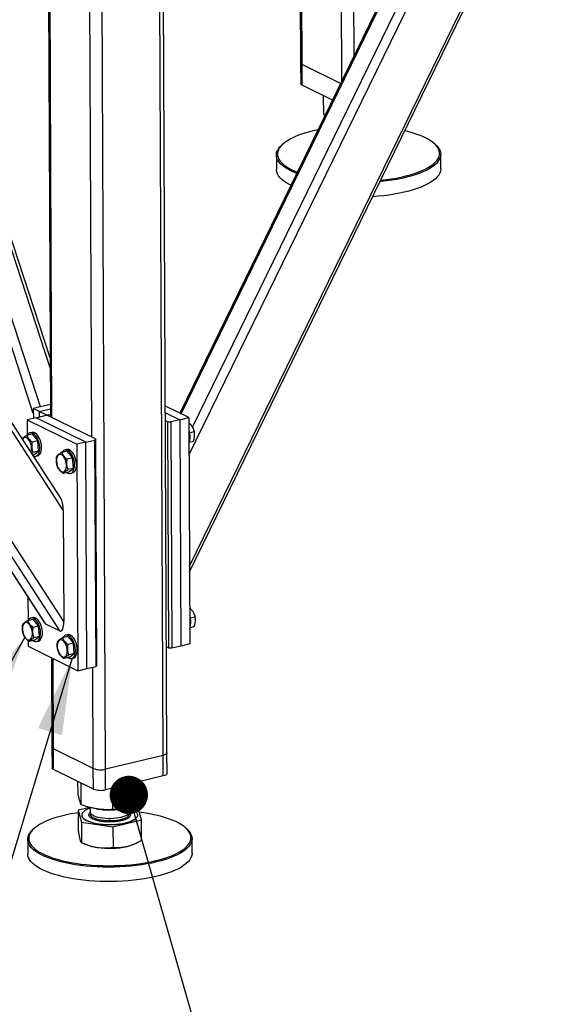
# Model space of a CAD drawing. Header units: millimetres. Extents: x 5 to 589, y 5 to 415.
# Tile 73 of 106: x 494 to 508, y 265 to 291. Entities that reach past the tile are written whole.
import ezdxf

# ---------------------------------------------------------------- set-up
doc = ezdxf.new("R2010")
doc.units = ezdxf.units.MM
doc.layers.add('NOTES', color=6, linetype='Continuous')
doc.layers.add('TRAIT-FORT', color=4, linetype='Continuous', lineweight=25)
doc.dimstyles.new('SLDDIMSTYLE3', dxfattribs={"dimtxt": 0.18, "dimasz": 1, "dimexe": 0, "dimexo": 0.0625, "dimgap": 0, "dimtad": 0, "dimtih": 1, "dimtoh": 1, "dimdec": 0, "dimrnd": 1e-09, "dimzin": 0, "dimdsep": 46, "dimtxsty": 'Standard', "dimblk1": 'DOT', "dimblk2": 'DOT', "dimsah": 1, "dimcen": 0.09, "dimadec": 0, "dimazin": 0, "dimtfac": 1, "dimtdec": 0, "dimtofl": 0, "dimtmove": 0, "dimatfit": 3, "dimldrblk": 'DOT', "dimfxl": 1, "dimfrac": 2, "dimtolj": 1, "dimtzin": 0, "dimarcsym": 0})
doc.dimstyles.new('SLDDIMSTYLE4', dxfattribs={"dimtxt": 0.18, "dimasz": 2, "dimexe": 0, "dimexo": 0.0625, "dimgap": 0, "dimtad": 0, "dimtih": 1, "dimtoh": 1, "dimdec": 0, "dimrnd": 1e-09, "dimzin": 0, "dimdsep": 46, "dimtxsty": 'Standard', "dimsah": 1, "dimcen": 0.09, "dimadec": 0, "dimazin": 0, "dimtfac": 2, "dimtdec": 0, "dimtofl": 0, "dimtmove": 0, "dimatfit": 3, "dimfxl": 1, "dimfrac": 2, "dimtolj": 1, "dimtzin": 0, "dimarcsym": 0})

# ---------------------------------------------------------------- blocks, each defined once
blk = doc.blocks.new('_DOT')
at = {"color": 0, "linetype": 'ByBlock', "lineweight": -2}
blk.add_line((-0.5, 0), (-1, 0), dxfattribs=at)
at = {"color": 0, "linetype": 'ByBlock', "const_width": 0.5}
blk.add_lwpolyline([(-0.25, 0, 1), (0.25, 0, 1)], format="xyb", close=True, dxfattribs=at)

msp = doc.modelspace()

# ---------------------------------------------------------------- linework, layer by layer
at = {"layer": 'TRAIT-FORT', "color": 4, "linetype": 'Continuous', "lineweight": 25}
for p, q in [((502.83766, 289.37668), (502.76372, 305.92798)), ((501.68806, 305.67012), (501.75877, 289.84149)), ((501.79924, 289.79742), (501.72829, 305.67976)), ((494.78942, 280.69027), (489.82629, 295.85301)), ((494.97969, 280.86981), (490.123, 295.70739)), ((498.86008, 276.70421), (507.98199, 295.41175)), ((498.86072, 276.56191), (508.06128, 295.43076)), ((495.22968, 281.88789), (490.87603, 295.18862)), ((495.22852, 282.14648), (490.96108, 295.18385)), ((498.84712, 279.60522), (506.36553, 295.02424)), ((505.48898, 294.81411), (498.6077, 280.70174)), ((498.64244, 280.68469), (505.53773, 294.8258)), ((498.93613, 280.33813), (506.06164, 294.95139)), ((498.17598, 271.7706), (498.08124, 292.979)), ((498.2747, 271.83535), (498.18014, 293.00271)), ((495.18172, 292.62328), (495.23541, 280.60486)), ((495.27577, 280.58505), (495.22208, 292.60347)), ((496.31458, 280.07518), (496.25889, 292.54214)), ((496.67116, 271.40986), (496.57642, 292.61826)), ((503.15264, 290.02266), (503.14439, 291.8702)), ((495.57044, 278.16572), (487.56357, 290.51693)), ((495.50343, 278.48179), (487.68292, 290.54555)), ((495.5834, 275.26472), (485.94711, 290.12943)), ((485.59619, 289.86053), (495.0823, 275.22748)), ((495.11402, 275.19565), (485.60689, 289.86113)), ((495.48735, 275.01241), (485.80904, 289.94195)), ((501.75877, 289.84149), (501.76117, 289.30443)), ((502.80266, 289.30492), (501.79924, 289.79742)), ((501.80164, 289.26036), (501.79924, 289.79742)), ((502.59182, 288.87252), (501.80164, 289.26036)), ((502.36136, 288.49069), (502.35914, 288.98672)), ((502.39363, 288.46606), (502.36136, 288.49069)), ((501.29852, 287.72562), (501.272, 287.7022)), ((505.26469, 287.72003), (505.23796, 287.74322)), ((501.1267, 287.43559), (501.12838, 287.05964)), ((505.41405, 287.07879), (505.41237, 287.45473)), ((503.64126, 286.34979), (503.63309, 286.34927)), ((495.23395, 280.93076), (494.78882, 280.82405)), ((498.84274, 280.58638), (498.23427, 280.88503)), ((494.78882, 280.82405), (494.78999, 280.56346)), ((494.95114, 280.74439), (494.78882, 280.82405)), ((494.86376, 280.58115), (495.09889, 280.63751)), ((494.95114, 280.74439), (495.23448, 280.81231)), ((494.95114, 280.74439), (495.11345, 280.66472)), ((494.95177, 280.60224), (494.95114, 280.74439)), ((495.17838, 280.63285), (495.09889, 280.63751)), ((495.11358, 280.63665), (495.11345, 280.66472)), ((495.11345, 280.66472), (495.19294, 280.66006)), ((496.41197, 280.02738), (495.17838, 280.63285)), ((495.19294, 280.66006), (495.23512, 280.67017)), ((495.19294, 280.66006), (495.19309, 280.62563)), ((498.23504, 280.71288), (498.60761, 280.53002)), ((498.60761, 280.53002), (498.84274, 280.58638)), ((498.84274, 280.58638), (498.86913, 274.67871)), ((494.86376, 280.58115), (494.62863, 280.52478)), ((494.62863, 280.52478), (494.63044, 280.12148)), ((494.62863, 280.52478), (495.92715, 279.88744)), ((496.16228, 279.94381), (494.86376, 280.58115)), ((498.23596, 280.5063), (498.29299, 280.47831)), ((498.31938, 274.57064), (498.29299, 280.47831)), ((498.29299, 280.47831), (498.37248, 280.47365)), ((498.60761, 280.53002), (498.37248, 280.47365)), ((498.37248, 280.47365), (498.39887, 274.56598)), ((498.60761, 280.53002), (498.634, 274.62234)), ((498.8434, 280.43865), (498.85686, 280.44188)), ((498.85686, 280.44188), (498.8434, 280.43929)), ((494.75794, 280.15205), (494.61697, 280.11825)), ((494.75254, 280.19774), (494.70552, 280.18647)), ((494.75794, 280.15205), (494.90515, 279.97743)), ((498.86122, 280.19096), (498.98464, 280.22055)), ((494.90515, 279.97743), (494.76418, 279.94364)), ((494.92599, 279.70623), (494.90515, 279.97743)), ((496.16228, 279.94381), (495.92715, 279.88744)), ((495.92715, 279.88744), (495.95354, 273.97977)), ((496.16228, 279.94381), (496.39741, 280.00018)), ((496.18867, 274.03614), (496.16228, 279.94381)), ((496.39741, 280.00018), (496.41197, 280.02738)), ((496.4238, 274.0925), (496.39741, 280.00018)), ((496.41197, 280.02738), (496.43836, 274.11971)), ((498.85648, 279.94237), (498.96614, 279.96866)), ((494.74669, 279.64913), (494.78502, 279.67244)), ((494.79963, 279.60964), (494.77596, 279.60397)), ((494.92599, 279.70623), (494.78502, 279.67244)), ((494.79963, 279.60964), (494.92599, 279.70623)), ((494.85205, 279.57522), (494.89908, 279.58649)), ((495.66691, 279.70591), (495.52594, 279.67212)), ((495.66151, 279.75161), (495.61448, 279.74034)), ((495.66691, 279.70591), (495.81411, 279.5313)), ((495.81411, 279.5313), (495.67314, 279.49751)), ((495.83496, 279.2601), (495.81411, 279.5313)), ((495.70859, 279.16351), (495.56762, 279.12972)), ((495.83496, 279.2601), (495.69399, 279.2263)), ((495.70859, 279.16351), (495.83496, 279.2601)), ((495.76102, 279.12908), (495.80804, 279.14036)), ((495.57044, 278.16572), (495.5834, 275.26472)), ((494.64931, 275.89539), (494.65203, 275.28793)), ((498.86499, 275.6051), (498.87845, 275.60833)), ((498.87845, 275.60833), (498.86499, 275.60574)), ((494.77954, 275.31849), (494.63857, 275.2847)), ((494.77414, 275.36419), (494.72711, 275.35292)), ((494.77954, 275.31849), (494.92674, 275.14388)), ((495.48735, 275.01241), (495.11402, 275.19565)), ((498.88281, 275.35741), (499.00624, 275.387)), ((494.92674, 275.14388), (494.78577, 275.11009)), ((494.94758, 274.87268), (494.92674, 275.14388)), ((498.87807, 275.10882), (498.98773, 275.13511)), ((494.65437, 274.76339), (494.65502, 274.61711)), ((494.82122, 274.77609), (494.68025, 274.7423)), ((494.94758, 274.87268), (494.80661, 274.83889)), ((494.82122, 274.77609), (494.94758, 274.87268)), ((494.87364, 274.74167), (494.92067, 274.75294)), ((495.6885, 274.87236), (495.54753, 274.83857)), ((495.6831, 274.91806), (495.63607, 274.90679)), ((495.6885, 274.87236), (495.83571, 274.69775)), ((495.83571, 274.69775), (495.69474, 274.66395)), ((495.85655, 274.42655), (495.83571, 274.69775)), ((498.86913, 274.67871), (498.634, 274.62234)), ((494.65502, 274.61711), (495.95354, 273.97977)), ((495.85655, 274.42655), (495.71558, 274.39275)), ((495.73018, 274.32996), (495.85655, 274.42655)), ((498.31938, 274.57064), (498.26235, 274.59863)), ((498.39887, 274.56598), (498.31938, 274.57064)), ((498.634, 274.62234), (498.39887, 274.56598)), ((495.26349, 274.31846), (495.27393, 271.98244)), ((495.31439, 271.93837), (495.30385, 274.29865)), ((495.73018, 274.32996), (495.58921, 274.29616)), ((495.78261, 274.29553), (495.82963, 274.30681)), ((495.95354, 273.97977), (496.18867, 274.03614)), ((496.18867, 274.03614), (496.4238, 274.0925)), ((496.35321, 271.4285), (496.3414, 274.07275)), ((496.43836, 274.11971), (496.4238, 274.0925)), ((495.27393, 271.98244), (495.27632, 271.44538)), ((496.35321, 271.4285), (495.31439, 271.93837)), ((495.31679, 271.4013), (495.31439, 271.93837)), ((498.17598, 271.7706), (496.67116, 271.40986)), ((498.17838, 271.23354), (498.17598, 271.7706)), ((498.2771, 271.29829), (498.2747, 271.83535)), ((496.35561, 270.89144), (495.31679, 271.4013)), ((496.35561, 270.89144), (496.35321, 271.4285)), ((496.67356, 270.8728), (496.67116, 271.40986)), ((495.95554, 270.79006), (495.95421, 271.08845)), ((498.17838, 271.23354), (496.67356, 270.8728)), ((497.6042, 270.53772), (497.60171, 271.0953)), ((496.03953, 270.48186), (496.03701, 271.04781)), ((496.86386, 270.35568), (496.86135, 270.91781)), ((496.26186, 270.41278), (495.95756, 270.33796)), ((495.95756, 270.33796), (496.04155, 270.02975)), ((495.95756, 270.33796), (495.95994, 269.80509)), ((496.26671, 270.41144), (496.26721, 270.29985)), ((496.43752, 270.37487), (496.46613, 270.37026)), ((497.09622, 270.37307), (497.12928, 270.37871)), ((497.29577, 270.30444), (497.29526, 270.41787)), ((497.52223, 270.39382), (497.32097, 270.42462)), ((497.60622, 270.08561), (497.52223, 270.39382)), ((496.05173, 270.21389), (496.05176, 270.20852)), ((496.86588, 269.90357), (497.60622, 270.08561)), ((497.51203, 270.21504), (497.512, 270.22041)), ((497.6086, 269.55274), (497.60622, 270.08561)), ((494.81367, 269.86657), (494.78716, 269.84314)), ((496.04155, 270.02975), (496.86588, 269.90357)), ((496.04155, 270.02975), (496.04393, 269.49688)), ((496.86588, 269.90357), (496.86826, 269.37071)), ((498.77984, 269.86098), (498.75312, 269.88417)), ((494.64185, 269.57653), (494.64353, 269.20059)), ((498.9292, 269.21974), (498.92752, 269.59568)), ((496.10463, 269.47054), (496.17477, 269.44133)), ((497.39587, 269.44678), (497.41983, 269.45701))]:
    msp.add_line(p, q, dxfattribs=at)
at = {"layer": 'TRAIT-FORT', "color": 4, "linetype": 'Continuous', "lineweight": 25, "flags": 128}
for points in [[(501.79924, 289.79742), (501.77752, 289.81072), (501.76386, 289.82524), (501.7588, 289.84042), (501.75877, 289.84149)], [(501.79924, 289.79742), (501.77752, 289.81072), (501.76386, 289.82524), (501.7588, 289.84042), (501.75877, 289.84149)], [(501.80164, 289.26036), (501.77992, 289.27366), (501.76626, 289.28818), (501.7612, 289.30336), (501.76117, 289.30443)], [(502.21178, 288.09312), (502.09692, 288.06829), (501.97834, 288.03877), (501.8659, 288.00654), (501.76016, 287.97176), (501.6616, 287.9346), (501.57071, 287.89524), (501.48791, 287.85386), (501.4136, 287.81066), (501.34814, 287.76585), (501.29183, 287.71964), (501.24495, 287.67225), (501.20771, 287.6239), (501.1803, 287.57483), (501.16284, 287.52527), (501.15543, 287.47545), (501.15808, 287.42562), (501.1708, 287.37601), (501.19352, 287.32686), (501.22613, 287.2784), (501.26848, 287.23086), (501.32037, 287.18447), (501.38154, 287.13945), (501.45171, 287.09602), (501.53054, 287.05438), (501.61766, 287.01472), (501.67468, 286.9916)], [(503.84273, 286.77921), (503.84786, 286.77972), (503.98678, 286.79556), (504.12229, 286.81461), (504.25373, 286.8368), (504.38048, 286.86202), (504.50193, 286.89014), (504.61751, 286.92104), (504.72666, 286.95456), (504.82888, 286.99055), (504.92366, 287.02883), (505.01055, 287.06923), (505.08915, 287.11154), (505.15908, 287.15557), (505.22, 287.20111), (505.27163, 287.24795), (505.31371, 287.29584), (505.34606, 287.34458), (505.3685, 287.39393), (505.38095, 287.44364), (505.38333, 287.4935), (505.37564, 287.54325), (505.35791, 287.59266), (505.33023, 287.64149), (505.29272, 287.68952), (505.24558, 287.73651), (505.18902, 287.78224), (505.12331, 287.8265), (505.04876, 287.86906), (504.96574, 287.90973), (504.87463, 287.94832), (504.77587, 287.98463), (504.66994, 288.01851), (504.55733, 288.04977), (504.47242, 288.07059)], [(501.6576, 286.95657), (501.59546, 286.98169), (501.50716, 287.02188), (501.42726, 287.06408), (501.35615, 287.1081), (501.29415, 287.15373), (501.24156, 287.20075), (501.19864, 287.24893), (501.16559, 287.29804), (501.14256, 287.34786), (501.12967, 287.39814), (501.12698, 287.44865), (501.1345, 287.49913), (501.15219, 287.54936), (501.17997, 287.5991), (501.21771, 287.6481), (501.26523, 287.69613), (501.272, 287.7022)], [(505.26469, 287.72003), (505.2724, 287.71323), (505.32019, 287.66561), (505.35819, 287.61693), (505.38625, 287.56744), (505.40422, 287.51736), (505.41202, 287.46693), (505.4096, 287.41641), (505.39699, 287.36602), (505.37424, 287.31601), (505.34146, 287.26661), (505.29881, 287.21806), (505.24648, 287.1706), (505.18474, 287.12445), (505.11386, 287.07982), (505.0342, 287.03693), (504.94613, 286.99599), (504.85007, 286.95719), (504.74648, 286.92072), (504.63585, 286.88674), (504.5187, 286.85543), (504.39561, 286.82692), (504.26715, 286.80137), (504.13393, 286.77888), (503.9966, 286.75956), (503.8558, 286.74351), (503.82379, 286.74037)], [(501.50665, 286.64701), (501.46782, 286.6668), (501.39227, 286.70994), (501.32567, 286.75479), (501.26834, 286.80114), (501.22056, 286.84876), (501.18255, 286.89744), (501.15449, 286.94694), (501.13652, 286.99701), (501.12873, 287.04744), (501.12838, 287.05964)], [(505.41405, 287.07879), (505.41376, 287.06573), (505.40625, 287.01524), (505.38856, 286.96501), (505.36077, 286.91527), (505.32303, 286.86627), (505.27552, 286.81824), (505.21845, 286.7714), (505.1521, 286.72598), (505.07679, 286.6822), (504.99287, 286.64026), (504.90075, 286.60037), (504.80086, 286.56271), (504.69369, 286.52746), (504.57973, 286.4948), (504.45954, 286.46487), (504.33369, 286.43783), (504.20278, 286.41379), (504.06742, 286.39287), (503.92827, 286.37518), (503.78599, 286.3608), (503.64126, 286.34979)], [(494.7911, 279.58062), (494.81386, 279.57422), (494.84456, 279.57376), (494.87314, 279.58317), (494.89869, 279.60215), (494.92039, 279.63008), (494.93753, 279.66608), (494.94958, 279.70898), (494.95613, 279.7574), (494.95698, 279.80979), (494.95211, 279.86447), (494.94166, 279.91967), (494.92598, 279.97362), (494.90557, 280.02459), (494.88109, 280.07094), (494.85331, 280.11118), (494.82314, 280.14402), (494.79155, 280.1684), (494.75954, 280.18354), (494.72816, 280.18894), (494.6984, 280.18445), (494.67122, 280.1702), (494.6475, 280.14664), (494.63162, 280.12176)], [(494.89908, 279.58649), (494.92017, 279.59444), (494.94572, 279.61342), (494.96741, 279.64136), (494.98456, 279.67735), (494.9966, 279.72025), (495.00315, 279.76868), (495.00401, 279.82107), (494.99913, 279.87574), (494.98869, 279.93094), (494.97301, 279.98489), (494.9526, 280.03586), (494.92811, 280.08221), (494.90034, 280.12246), (494.87017, 280.15529), (494.83858, 280.17967), (494.80657, 280.19481), (494.77518, 280.20022), (494.75254, 280.19774)], [(498.84424, 280.24996), (498.84674, 280.24259), (498.86181, 280.18839)], [(494.72829, 279.67751), (494.7294, 279.68026), (494.73988, 279.71678), (494.74487, 279.75875), (494.74414, 279.80433), (494.73774, 279.85153), (494.72593, 279.89828), (494.70925, 279.94255), (494.6884, 279.9824), (494.66432, 280.01609), (494.63804, 280.04214), (494.61073, 280.05942), (494.58356, 280.06716), (494.55773, 280.06504), (494.53437, 280.05315), (494.5145, 280.032), (494.50672, 280.0193)], [(495.39321, 279.43231), (495.39962, 279.38511), (495.41142, 279.33836), (495.42811, 279.29409), (495.44895, 279.25424), (495.47304, 279.22055), (495.49931, 279.1945), (495.52663, 279.17723), (495.5538, 279.16948), (495.57962, 279.1716), (495.60298, 279.18349), (495.62285, 279.20464), (495.63837, 279.23412), (495.64885, 279.27064), (495.65383, 279.31261), (495.65311, 279.35819), (495.6467, 279.40539), (495.6349, 279.45215), (495.61821, 279.49642), (495.59737, 279.53627), (495.57328, 279.56995), (495.54701, 279.596), (495.51969, 279.61328), (495.49252, 279.62103), (495.4667, 279.61891), (495.44334, 279.60701), (495.42347, 279.58586), (495.40795, 279.55638), (495.39747, 279.51986), (495.39249, 279.47789), (495.39321, 279.43231)], [(495.66581, 279.15325), (495.691, 279.1384), (495.72283, 279.12808), (495.75352, 279.12762), (495.7821, 279.13703), (495.80765, 279.15601), (495.82935, 279.18395), (495.8465, 279.21995), (495.85854, 279.26284), (495.86509, 279.31127), (495.86595, 279.36366), (495.86107, 279.41833), (495.85063, 279.47353), (495.83495, 279.52748), (495.81454, 279.57846), (495.79005, 279.62481), (495.76228, 279.66505), (495.73211, 279.69788), (495.70051, 279.72226), (495.66851, 279.7374), (495.63712, 279.74281), (495.60736, 279.73831), (495.58019, 279.72406), (495.55647, 279.70051), (495.54058, 279.67563)], [(495.80804, 279.14036), (495.82913, 279.14831), (495.85468, 279.16729), (495.87638, 279.19522), (495.89352, 279.23122), (495.90556, 279.27412), (495.91212, 279.32254), (495.91297, 279.37493), (495.9081, 279.42961), (495.89765, 279.48481), (495.88197, 279.53876), (495.86156, 279.58973), (495.83708, 279.63608), (495.8093, 279.67632), (495.77913, 279.70916), (495.74754, 279.73354), (495.71553, 279.74867), (495.68415, 279.75408), (495.66151, 279.75161)], [(494.50584, 275.0449), (494.51225, 274.9977), (494.52405, 274.95094), (494.54074, 274.90667), (494.56158, 274.86682), (494.58566, 274.83314), (494.61194, 274.80709), (494.63926, 274.78981), (494.66642, 274.78206), (494.69225, 274.78418), (494.71561, 274.79608), (494.73548, 274.81723), (494.751, 274.84671), (494.76147, 274.88323), (494.76646, 274.9252), (494.76573, 274.97078), (494.75933, 275.01798), (494.74753, 275.06473), (494.73084, 275.109), (494.71, 275.14885), (494.68591, 275.18254), (494.65964, 275.20859), (494.63232, 275.22586), (494.60515, 275.23361), (494.57932, 275.23149), (494.55596, 275.2196), (494.53609, 275.19845), (494.52058, 275.16897), (494.5101, 275.13245), (494.50512, 275.09048), (494.50584, 275.0449)], [(494.77844, 274.76584), (494.80363, 274.75098), (494.83545, 274.74066), (494.86615, 274.74021), (494.89473, 274.74962), (494.92028, 274.7686), (494.94198, 274.79653), (494.95912, 274.83253), (494.97117, 274.87543), (494.97772, 274.92385), (494.97857, 274.97624), (494.9737, 275.03092), (494.96325, 275.08612), (494.94758, 275.14007), (494.92716, 275.19104), (494.90268, 275.23739), (494.87491, 275.27763), (494.84474, 275.31047), (494.81314, 275.33485), (494.78114, 275.34998), (494.74975, 275.35539), (494.71999, 275.3509), (494.69281, 275.33664), (494.6691, 275.31309), (494.65321, 275.28821)], [(494.92067, 274.75294), (494.94176, 274.76089), (494.96731, 274.77987), (494.989, 274.80781), (495.00615, 274.8438), (495.01819, 274.8867), (495.02475, 274.93512), (495.0256, 274.98751), (495.02073, 275.04219), (495.01028, 275.09739), (494.9946, 275.15134), (494.97419, 275.20231), (494.9497, 275.24866), (494.92193, 275.2889), (494.89176, 275.32174), (494.86017, 275.34612), (494.82816, 275.36126), (494.79677, 275.36667), (494.77414, 275.36419)], [(498.86583, 275.41641), (498.86833, 275.40904), (498.8834, 275.35484)], [(495.41481, 274.59876), (495.42121, 274.55156), (495.43301, 274.50481), (495.4497, 274.46054), (495.47054, 274.42069), (495.49463, 274.387), (495.5209, 274.36095), (495.54822, 274.34368), (495.57539, 274.33593), (495.60122, 274.33805), (495.62458, 274.34994), (495.64445, 274.37109), (495.65996, 274.40057), (495.67044, 274.43709), (495.67542, 274.47906), (495.6747, 274.52464), (495.66829, 274.57184), (495.65649, 274.6186), (495.6398, 274.66287), (495.61896, 274.70272), (495.59487, 274.7364), (495.5686, 274.76245), (495.54128, 274.77973), (495.51412, 274.78748), (495.48829, 274.78536), (495.46493, 274.77346), (495.44506, 274.75231), (495.42954, 274.72283), (495.41907, 274.68631), (495.41408, 274.64434), (495.41481, 274.59876)], [(495.6874, 274.3197), (495.71259, 274.30484), (495.74442, 274.29453), (495.77511, 274.29407), (495.8037, 274.30348), (495.82925, 274.32246), (495.85094, 274.3504), (495.86809, 274.38639), (495.88013, 274.42929), (495.88668, 274.47772), (495.88754, 274.53011), (495.88266, 274.58478), (495.87222, 274.63998), (495.85654, 274.69393), (495.83613, 274.7449), (495.81164, 274.79126), (495.78387, 274.8315), (495.7537, 274.86433), (495.7221, 274.88871), (495.6901, 274.90385), (495.65871, 274.90926), (495.62895, 274.90476), (495.60178, 274.89051), (495.57806, 274.86696), (495.56217, 274.84208)], [(495.82963, 274.30681), (495.85072, 274.31476), (495.87627, 274.33374), (495.89797, 274.36167), (495.91511, 274.39767), (495.92716, 274.44057), (495.93371, 274.48899), (495.93456, 274.54138), (495.92969, 274.59605), (495.91924, 274.65125), (495.90356, 274.70521), (495.88315, 274.75618), (495.85867, 274.80253), (495.83089, 274.84277), (495.80073, 274.87561), (495.76913, 274.89999), (495.73713, 274.91512), (495.70574, 274.92053), (495.6831, 274.91806)], [(495.31439, 271.93837), (495.29267, 271.95167), (495.27902, 271.96619), (495.27395, 271.98137), (495.27393, 271.98244)], [(495.31439, 271.93837), (495.29267, 271.95167), (495.27902, 271.96619), (495.27395, 271.98137), (495.27393, 271.98244)], [(498.2747, 271.83535), (498.27096, 271.82115), (498.2586, 271.80639), (498.23808, 271.79271), (498.21018, 271.78062), (498.17598, 271.7706)], [(498.2747, 271.83535), (498.27096, 271.82115), (498.2586, 271.80639), (498.23808, 271.79271), (498.21018, 271.78062), (498.17598, 271.7706)], [(495.31679, 271.4013), (495.29507, 271.4146), (495.28142, 271.42913), (495.27635, 271.44431), (495.27632, 271.44538)], [(498.2771, 271.29829), (498.27335, 271.28409), (498.261, 271.26933), (498.24048, 271.25565), (498.21258, 271.24356), (498.17838, 271.23354)], [(496.2668, 270.39187), (496.22232, 270.37515), (496.17077, 270.35121), (496.1278, 270.3254), (496.09401, 270.29807), (496.06988, 270.2696), (496.05574, 270.24039), (496.0518, 270.21086), (496.05811, 270.18142), (496.07457, 270.15248), (496.10096, 270.12444), (496.13692, 270.09771), (496.18192, 270.07266), (496.23535, 270.04963), (496.29645, 270.02895), (496.36437, 270.01092), (496.43814, 269.99578), (496.51674, 269.98375), (496.59906, 269.975), (496.68395, 269.96964), (496.77021, 269.96776), (496.85664, 269.96938), (496.94202, 269.97448), (497.02515, 269.98299), (497.10486, 269.99478), (497.18004, 270.00969), (497.24963, 270.02752), (497.31265, 270.04801), (497.36822, 270.07087), (497.41557, 270.09579), (497.45401, 270.12241), (497.48302, 270.15036), (497.50219, 270.17924), (497.51125, 270.20866), (497.51006, 270.2382), (497.49866, 270.26745), (497.47719, 270.29598), (497.44596, 270.32341), (497.40541, 270.34935), (497.35611, 270.37344), (497.29874, 270.39533), (497.29536, 270.39646)], [(495.95785, 270.27433), (495.89843, 270.2651), (495.7681, 270.24214), (495.64262, 270.21619), (495.52258, 270.18736), (495.40856, 270.15579), (495.30109, 270.12163), (495.20069, 270.08506), (495.10784, 270.04623), (495.02298, 270.00533), (494.94652, 269.96257), (494.87881, 269.91814), (494.82019, 269.87226), (494.77093, 269.82514), (494.73126, 269.77701), (494.70138, 269.7281), (494.68142, 269.67864), (494.67149, 269.62886), (494.67163, 269.57902), (494.68184, 269.52933), (494.70206, 269.48004)], [(494.70206, 269.48004), (494.73222, 269.43138), (494.77215, 269.38359), (494.82167, 269.3369), (494.88054, 269.29151), (494.94849, 269.24766), (495.02519, 269.20556), (495.11028, 269.16539), (495.20334, 269.12735), (495.30394, 269.09163), (495.41159, 269.0584), (495.52579, 269.0278), (495.64598, 269), (495.7716, 268.97511), (495.90205, 268.95327), (496.0367, 268.93457), (496.17492, 268.9191), (496.31604, 268.90694), (496.4594, 268.89814), (496.6043, 268.89275), (496.75007, 268.8908), (496.896, 268.89228), (497.04139, 268.8972), (497.18557, 268.90552), (497.32783, 268.91722), (497.4675, 268.93224), (497.60392, 268.9505), (497.73644, 268.97192), (497.86442, 268.99639), (497.98725, 269.0238), (498.10435, 269.05401), (498.21516, 269.08689), (498.31916, 269.12228), (498.41584, 269.16001), (498.50475, 269.19989), (498.58546, 269.24174), (498.65758, 269.28537), (498.72079, 269.33055), (498.77476, 269.37708), (498.81925, 269.42473), (498.85405, 269.47328), (498.87898, 269.5225), (498.89393, 269.57214), (498.89883, 269.62198), (498.89366, 269.67178), (498.87843, 269.7213), (498.85323, 269.7703), (498.81817, 269.81855), (498.77341, 269.86582), (498.71918, 269.91189), (498.65573, 269.95653), (498.58336, 269.99954), (498.50242, 270.0407), (498.4133, 270.07983), (498.31641, 270.11672), (498.21222, 270.15122), (498.10123, 270.18316), (497.98397, 270.21237), (497.86098, 270.23873), (497.73287, 270.26211), (497.60024, 270.2824), (497.55079, 270.28902)], [(496.05176, 270.20852), (496.05182, 270.20549), (496.05813, 270.17605), (496.07459, 270.14711), (496.10099, 270.11907), (496.13694, 270.09234), (496.18195, 270.06729), (496.23538, 270.04426), (496.29648, 270.02358), (496.36439, 270.00555), (496.43816, 269.99041), (496.51676, 269.97838), (496.59909, 269.96963), (496.68397, 269.96427), (496.77024, 269.96239), (496.85666, 269.96401), (496.94204, 269.96911), (497.02517, 269.97762), (497.10488, 269.98941), (497.18006, 270.00432), (497.24965, 270.02215), (497.31268, 270.04264), (497.36825, 270.0655), (497.41559, 270.09041), (497.45404, 270.11703), (497.48305, 270.14498), (497.50221, 270.17387), (497.51127, 270.20329), (497.51203, 270.21504)], [(496.26721, 270.29985), (496.26942, 270.28386), (496.28103, 270.25972), (496.30238, 270.23641), (496.33305, 270.21438), (496.37246, 270.19406), (496.41982, 270.17584), (496.47423, 270.16008), (496.53461, 270.14708), (496.5998, 270.1371), (496.66853, 270.13033), (496.73945, 270.12691), (496.8112, 270.1269), (496.88236, 270.1303), (496.95157, 270.13705), (497.01746, 270.147), (497.07876, 270.15998), (497.13427, 270.17573), (497.18292, 270.19393), (497.22375, 270.21424), (497.25597, 270.23626), (497.27896, 270.25957), (497.29227, 270.2837), (497.29577, 270.30444)], [(496.27443, 270.27081), (496.27337, 270.26853), (496.2675, 270.24409), (496.27165, 270.21964), (496.28572, 270.19566), (496.30945, 270.17263), (496.34237, 270.15099), (496.38384, 270.13115), (496.43306, 270.11352), (496.48907, 270.09842), (496.55077, 270.08616), (496.61696, 270.07696), (496.68637, 270.07103), (496.75763, 270.06845), (496.82936, 270.0693), (496.90016, 270.07354), (496.96866, 270.0811), (497.03352, 270.09184), (497.09348, 270.10553), (497.14737, 270.12192), (497.19415, 270.14069), (497.2329, 270.16147), (497.26287, 270.18385), (497.28347, 270.2074), (497.29431, 270.23167), (497.29517, 270.25618), (497.28881, 270.27534)], [(494.67404, 269.45139), (494.65354, 269.50134), (494.6432, 269.5517), (494.64306, 269.60223), (494.65312, 269.65267), (494.67335, 269.7028), (494.70363, 269.75237), (494.74384, 269.80115), (494.78716, 269.84314)], [(498.77984, 269.86098), (498.80041, 269.84239), (498.84577, 269.79448), (498.8813, 269.74557), (498.90685, 269.69591), (498.92228, 269.64572), (498.92752, 269.59525), (498.92256, 269.54474), (498.9074, 269.49442), (498.88213, 269.44454), (498.84687, 269.39533), (498.80178, 269.34704), (498.74707, 269.29988), (498.68301, 269.25409), (498.60991, 269.20987), (498.52811, 269.16746), (498.438, 269.12703), (498.34001, 269.0888), (498.23461, 269.05293), (498.1223, 269.01961), (498.00362, 268.98898), (497.87913, 268.9612), (497.74942, 268.9364), (497.61512, 268.91469), (497.47685, 268.89619), (497.33529, 268.88097), (497.19111, 268.86911), (497.04498, 268.86067), (496.89762, 268.85569), (496.74972, 268.85418), (496.60199, 268.85617), (496.45512, 268.86163), (496.30983, 268.87055), (496.1668, 268.88287), (496.02672, 268.89855), (495.89024, 268.9175), (495.75803, 268.93964), (495.63071, 268.96486), (495.5089, 268.99304), (495.39316, 269.02405), (495.28405, 269.05773), (495.18209, 269.09394), (495.08777, 269.13249), (495.00154, 269.1732), (494.9238, 269.21588), (494.85493, 269.26032), (494.79526, 269.30631), (494.74507, 269.35364), (494.7046, 269.40208), (494.67404, 269.45139), (494.67404, 269.45139)], [(498.9292, 269.21974), (498.928, 269.19404), (498.91793, 269.1436), (498.89771, 269.09347), (498.86742, 269.04389), (498.82722, 268.99511), (498.77729, 268.94736), (498.71787, 268.90086), (498.64925, 268.85583), (498.57175, 268.81249), (498.48575, 268.77104), (498.39164, 268.73169), (498.28989, 268.69461), (498.18097, 268.66), (498.0654, 268.628), (497.94374, 268.59878), (497.81657, 268.57248), (497.68448, 268.54921), (497.54812, 268.52909), (497.40812, 268.51222), (497.26516, 268.49867), (497.11992, 268.48852), (496.97309, 268.4818), (496.82537, 268.47856), (496.67747, 268.4788), (496.53008, 268.48252), (496.38392, 268.48972), (496.23967, 268.50034), (496.09803, 268.51435), (495.95967, 268.53168), (495.82524, 268.55224), (495.6954, 268.57593), (495.57076, 268.60265), (495.45191, 268.63226), (495.33942, 268.66462), (495.23382, 268.69959), (495.13563, 268.73699), (495.0453, 268.77664), (494.96326, 268.81836), (494.88992, 268.86195), (494.82561, 268.90719), (494.77065, 268.95388), (494.72529, 269.00179), (494.68975, 269.0507), (494.66421, 269.10036), (494.64877, 269.15055), (494.64353, 269.20059)]]:
    msp.add_lwpolyline(points, dxfattribs=at)
at = {"layer": 'TRAIT-FORT', "color": 4, "linetype": 'Continuous', "lineweight": 25}
for centre, radius, start, end in [((498.46513, 280.07604), 0.41229, 337.390732, 15.81331), ((498.48672, 275.24249), 0.41229, 337.390732, 15.81331), ((496.54253, 271.93682), 0.54244, 249.57226, 283.717287), ((496.54493, 271.39976), 0.54244, 249.57226, 283.717287), ((496.77019, 272.32342), 1.97669, 261.151513, 272.22454), ((496.78682, 272.21412), 1.86686, 271.844922, 279.53993), ((496.62402, 270.58651), 1.23015, 248.580607, 262.168414), ((496.77364, 271.4523), 2.10846, 261.346197, 282.743131), ((497.00921, 270.37029), 1.00119, 283.252458, 292.718176)]:
    msp.add_arc(centre, radius, start, end, dxfattribs=at)
for centre, start_param, end_param in [((495.47305, 278.21352), 4.53529948, 5.77505952), ((495.11268, 275.49575), 2.63346687, 2.96450316), ((495.48601, 275.31252), 2.96450316, 4.53529948)]:
    msp.add_ellipse(centre, major_axis=(-0.01848, 0.30383), ratio=0.3147463, start_param=start_param, end_param=end_param, dxfattribs=at)
for points, knots in [([(498.85686, 280.44188), (498.87311, 280.4239), (498.90595, 280.38757), (498.94299, 280.33094), (498.96915, 280.27459), (498.97945, 280.23867), (498.98464, 280.22055)], [0, 0, 0, 0, 0.26460494, 0.53494775, 0.76534312, 1, 1, 1, 1]), ([(494.61697, 280.11825), (494.60084, 280.10863), (494.56821, 280.08917), (494.53177, 280.06321), (494.50942, 280.04395), (494.50161, 280.03449), (494.49896, 280.03128)], [0, 0, 0, 0, 0.29940713, 0.6053068, 0.86600495, 1, 1, 1, 1]), ([(494.61697, 280.11825), (494.62459, 280.10186), (494.64, 280.06872), (494.67446, 280.02241), (494.71664, 279.98036), (494.74824, 279.95595), (494.76418, 279.94364)], [0, 0, 0, 0, 0.26460494, 0.53494775, 0.76534313, 1, 1, 1, 1]), ([(498.96614, 279.96866), (498.97564, 280.00242), (498.99134, 280.05826), (498.99589, 280.13487), (498.99149, 280.18462), (498.98617, 280.21257), (498.98464, 280.22055)], [0, 0, 0, 0, 0.38554949, 0.63764185, 0.89654625, 1, 1, 1, 1]), ([(494.78502, 279.67244), (494.77523, 279.70523), (494.75903, 279.75947), (494.75377, 279.8425), (494.75769, 279.90015), (494.76274, 279.93398), (494.76418, 279.94364)], [0, 0, 0, 0, 0.38554949, 0.63764185, 0.89654625, 1, 1, 1, 1]), ([(495.42042, 279.30433), (495.41062, 279.33712), (495.39442, 279.39136), (495.38916, 279.47439), (495.39308, 279.53204), (495.39813, 279.56587), (495.39957, 279.57553)], [0, 0, 0, 0, 0.38554949, 0.63764185, 0.89654625, 1, 1, 1, 1]), ([(495.52594, 279.67212), (495.50981, 279.6625), (495.47722, 279.64305), (495.44055, 279.61702), (495.41475, 279.59436), (495.40466, 279.58184), (495.39957, 279.57553)], [0, 0, 0, 0, 0.26460494, 0.53494775, 0.76534312, 1, 1, 1, 1]), ([(495.52594, 279.67212), (495.53356, 279.65573), (495.54897, 279.62259), (495.58342, 279.57628), (495.6256, 279.53423), (495.6572, 279.50982), (495.67314, 279.49751)], [0, 0, 0, 0, 0.26460494, 0.53494775, 0.76534313, 1, 1, 1, 1]), ([(495.56762, 279.12972), (495.54969, 279.14363), (495.51344, 279.17177), (495.47135, 279.21626), (495.44037, 279.26099), (495.42711, 279.28979), (495.42042, 279.30433)], [0, 0, 0, 0, 0.26460494, 0.53494775, 0.76534313, 1, 1, 1, 1]), ([(495.69399, 279.2263), (495.68419, 279.2591), (495.668, 279.31333), (495.66273, 279.39637), (495.66665, 279.45402), (495.6717, 279.48785), (495.67314, 279.49751)], [0, 0, 0, 0, 0.38554949, 0.63764185, 0.89654625, 1, 1, 1, 1]), ([(495.56762, 279.12972), (495.57343, 279.13686), (495.58518, 279.15131), (495.61422, 279.17551), (495.65122, 279.20086), (495.67965, 279.21777), (495.69399, 279.2263)], [0, 0, 0, 0, 0.26460494, 0.53494775, 0.76534313, 1, 1, 1, 1]), ([(498.87845, 275.60833), (498.8947, 275.59035), (498.92754, 275.55402), (498.96458, 275.49739), (498.99074, 275.44104), (499.00104, 275.40512), (499.00624, 275.387)], [0, 0, 0, 0, 0.26460494, 0.53494775, 0.76534312, 1, 1, 1, 1]), ([(494.53304, 274.91691), (494.52325, 274.9497), (494.50705, 275.00394), (494.50179, 275.08697), (494.50571, 275.14462), (494.51076, 275.17845), (494.5122, 275.18811)], [0, 0, 0, 0, 0.38554949, 0.63764185, 0.89654625, 1, 1, 1, 1]), ([(494.63857, 275.2847), (494.62244, 275.27508), (494.58985, 275.25563), (494.55318, 275.22961), (494.52737, 275.20695), (494.51729, 275.19443), (494.5122, 275.18811)], [0, 0, 0, 0, 0.26460494, 0.53494775, 0.76534312, 1, 1, 1, 1]), ([(494.63857, 275.2847), (494.64619, 275.26831), (494.66159, 275.23517), (494.69605, 275.18886), (494.73823, 275.14681), (494.76983, 275.1224), (494.78577, 275.11009)], [0, 0, 0, 0, 0.26460494, 0.53494775, 0.76534313, 1, 1, 1, 1]), ([(498.98773, 275.13511), (498.99723, 275.16887), (499.01293, 275.2247), (499.01748, 275.30132), (499.01308, 275.35107), (499.00776, 275.37902), (499.00624, 275.387)], [0, 0, 0, 0, 0.38554949, 0.63764185, 0.89654625, 1, 1, 1, 1]), ([(494.80661, 274.83889), (494.79682, 274.87168), (494.78062, 274.92592), (494.77536, 275.00895), (494.77928, 275.0666), (494.78433, 275.10043), (494.78577, 275.11009)], [0, 0, 0, 0, 0.38554949, 0.63764185, 0.89654625, 1, 1, 1, 1]), ([(494.68025, 274.7423), (494.66232, 274.75622), (494.62606, 274.78436), (494.58398, 274.82884), (494.55299, 274.87358), (494.53973, 274.90238), (494.53304, 274.91691)], [0, 0, 0, 0, 0.26460494, 0.53494775, 0.76534313, 1, 1, 1, 1]), ([(494.68025, 274.7423), (494.68606, 274.74945), (494.69781, 274.7639), (494.72685, 274.78809), (494.76385, 274.81344), (494.79227, 274.83035), (494.80661, 274.83889)], [0, 0, 0, 0, 0.26460494, 0.53494775, 0.76534313, 1, 1, 1, 1]), ([(495.44201, 274.47078), (495.43221, 274.50357), (495.41602, 274.5578), (495.41075, 274.64084), (495.41467, 274.69849), (495.41972, 274.73232), (495.42116, 274.74198)], [0, 0, 0, 0, 0.38554949, 0.63764185, 0.89654625, 1, 1, 1, 1]), ([(495.54753, 274.83857), (495.53141, 274.82895), (495.49881, 274.8095), (495.46214, 274.78347), (495.43634, 274.76081), (495.42625, 274.74829), (495.42116, 274.74198)], [0, 0, 0, 0, 0.26460494, 0.53494775, 0.76534312, 1, 1, 1, 1]), ([(495.54753, 274.83857), (495.55515, 274.82217), (495.57056, 274.78904), (495.60501, 274.74273), (495.6472, 274.70067), (495.67879, 274.67627), (495.69474, 274.66395)], [0, 0, 0, 0, 0.26460494, 0.53494775, 0.76534313, 1, 1, 1, 1]), ([(495.58921, 274.29616), (495.57128, 274.31008), (495.53503, 274.33822), (495.49294, 274.3827), (495.46196, 274.42744), (495.4487, 274.45624), (495.44201, 274.47078)], [0, 0, 0, 0, 0.26460494, 0.53494775, 0.76534313, 1, 1, 1, 1]), ([(495.71558, 274.39275), (495.70578, 274.42555), (495.68959, 274.47978), (495.68432, 274.56282), (495.68825, 274.62047), (495.69329, 274.6543), (495.69474, 274.66395)], [0, 0, 0, 0, 0.38554949, 0.63764185, 0.89654625, 1, 1, 1, 1]), ([(495.58921, 274.29616), (495.59503, 274.30331), (495.60678, 274.31776), (495.63581, 274.34196), (495.67282, 274.3673), (495.70124, 274.38422), (495.71558, 274.39275)], [0, 0, 0, 0, 0.26460494, 0.53494775, 0.76534313, 1, 1, 1, 1]), ([(496.03953, 270.48186), (496.03398, 270.49191), (496.02345, 270.51095), (496.0079, 270.55347), (495.99405, 270.6021), (495.98116, 270.65699), (495.96863, 270.71764), (495.96005, 270.76514), (495.95554, 270.79006)], [0, 0, 0, 0, 0.20206835, 0.38269984, 0.55531458, 0.69299169, 0.83889419, 1, 1, 1, 1]), ([(496.86386, 270.35568), (496.80889, 270.35358), (496.70476, 270.34961), (496.55158, 270.35829), (496.41558, 270.37689), (496.28942, 270.40392), (496.16701, 270.43755), (496.08341, 270.46661), (496.03953, 270.48186)], [0, 0, 0, 0, 0.20206835, 0.38269984, 0.55531458, 0.69299169, 0.83889419, 1, 1, 1, 1]), ([(497.6042, 270.53772), (497.55483, 270.51505), (497.46133, 270.47211), (497.32376, 270.42349), (497.20161, 270.39123), (497.0883, 270.37111), (496.97836, 270.359), (496.90327, 270.35682), (496.86386, 270.35568)], [0, 0, 0, 0, 0.20206835, 0.38269984, 0.55531458, 0.69299169, 0.83889419, 1, 1, 1, 1]), ([(496.55513, 270.0478), (496.52578, 270.05295), (496.46533, 270.06357), (496.38602, 270.08706), (496.31854, 270.11621), (496.26914, 270.15031), (496.24593, 270.18116), (496.23864, 270.20627), (496.23919, 270.23072), (496.24845, 270.25589), (496.26831, 270.27351), (496.27551, 270.2799)], [0, 0, 0, 0, 0.12215309, 0.25162311, 0.38647571, 0.52419007, 0.66190443, 0.72940804, 0.79693017, 0.92640018, 1, 1, 1, 1]), ([(497.29163, 270.28264), (497.30232, 270.27075), (497.31839, 270.2529), (497.32497, 270.22803), (497.32484, 270.20356), (497.31172, 270.17413), (497.27786, 270.14124), (497.2271, 270.11092), (497.15842, 270.0834), (497.07198, 270.06006), (496.97166, 270.04278), (496.88106, 270.03449), (496.80747, 270.03172), (496.73582, 270.03157), (496.64941, 270.03538), (496.58594, 270.04374), (496.55513, 270.0478)], [0, 0, 0, 0, 0.08562762, 0.12863441, 0.171653, 0.25413881, 0.33196298, 0.40978715, 0.49227296, 0.57818803, 0.66592634, 0.75366465, 0.79667143, 0.83969002, 0.92217583, 1, 1, 1, 1]), ([(495.95994, 269.80509), (495.96684, 269.76215), (495.97725, 269.69739), (495.99145, 269.62736), (495.99863, 269.59917), (496.00223, 269.58503)], [0, 0, 0, 0, 0.49525132, 0.7468182, 1, 1, 1, 1]), ([(496.00223, 269.58503), (496.00926, 269.56253), (496.02346, 269.51703), (496.03706, 269.50365), (496.04393, 269.49688)], [0, 0, 0, 0, 0.49451073, 1, 1, 1, 1]), ([(497.23873, 269.39577), (497.30074, 269.41434), (497.42614, 269.4519), (497.54734, 269.51888), (497.6086, 269.55274)], [0, 0, 0, 0, 0.49451073, 1, 1, 1, 1]), ([(496.04393, 269.49688), (496.11094, 269.46872), (496.21199, 269.42625), (496.35069, 269.38682), (496.42108, 269.37418), (496.45639, 269.36784)], [0, 0, 0, 0, 0.49525132, 0.7468182, 1, 1, 1, 1]), ([(496.45639, 269.36784), (496.52544, 269.36059), (496.66507, 269.34593), (496.80004, 269.36239), (496.86826, 269.37071)], [0, 0, 0, 0, 0.49451073, 1, 1, 1, 1]), ([(496.86826, 269.37071), (496.92845, 269.36757), (497.01922, 269.36283), (497.14379, 269.37524), (497.20701, 269.38891), (497.23873, 269.39577)], [0, 0, 0, 0, 0.49525132, 0.7468182, 1, 1, 1, 1])]:
    msp.add_open_spline(points, degree=3, knots=knots, dxfattribs=at)

# ---------------------------------------------------------------- leaders
at = {"layer": 'NOTES', "color": 211}
for points, dimstyle in [([(494.56852, 274.85599), (483.35358, 255.03407)], 'SLDDIMSTYLE4'), ([(495.80321, 274.30323), (487.84933, 247.98668)], 'SLDDIMSTYLE4'), ([(497.27936, 270.73835), (500.48603, 259.52982)], 'SLDDIMSTYLE3')]:
    msp.add_leader(points, dimstyle=dimstyle, dxfattribs=at)

doc.saveas('drawing.dxf')
